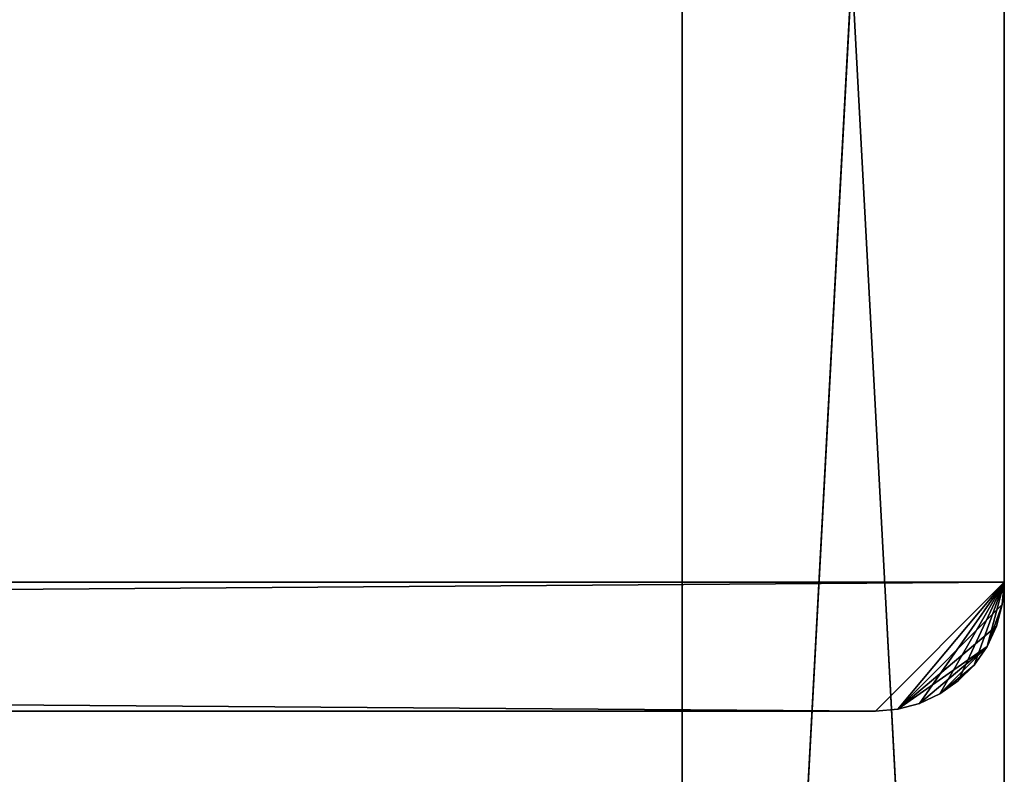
# Model space of a CAD drawing. Header units: centimetres. Extents: x 0.1 to 28.1, y 0.1 to 9.9.
# Tile 187 of 256: x 26.6 to 28.1, y 3.7 to 4.9. Entities that reach past the tile are written whole.
import ezdxf

# ---------------------------------------------------------------- set-up
doc = ezdxf.new("R2010")
doc.units = ezdxf.units.CM
doc.header["$LTSCALE"] = 2.54
doc.layers.get('0').update_dxf_attribs({"true_color": 0xff5454})

# ---------------------------------------------------------------- blocks, each defined once
blk = doc.blocks.new('P__ka na papier toaletowy COVUU.STL')
at = {"color": 0}
for p, q in [((27.6444, 9.8578, 34.05), (27.6444, 0.0578, 34.05)), ((27.6444, 9.8578, 34.05), (27.6444, 0.0578, 34.05)), ((27.6444, 0.0578, 34.25), (27.6444, 9.8578, 34.25)), ((28.1444, 0.5578, 34.25), (27.6444, 9.8578, 34.25)), ((27.6444, 0.0578, 34.25), (27.6444, 9.8578, 34.25)), ((28.1444, 0.5578, 34.25), (27.6444, 9.8578, 34.25)), ((28.1444, 9.3578, 34.05), (27.6444, 0.0578, 34.05)), ((28.1444, 9.3578, 34.05), (27.6444, 0.0578, 34.05)), ((28.1444, 0.5578, 34.05), (28.1444, 9.3578, 34.05)), ((28.1444, 9.3578, 34.05), (28.1444, 0.5578, 34.25)), ((28.1444, 9.3578, 34.05), (28.1444, 0.5578, 34.25)), ((28.1444, 9.3578, 34.25), (28.1444, 0.5578, 34.25)), ((28.1444, 0.5578, 34.05), (28.1444, 9.3578, 34.05)), ((28.1444, 9.3578, 34.25), (28.1444, 0.5578, 34.25)), ((28.1444, 4.0078, 33.95), (28.1444, 5.7578, 33.95)), ((28.1444, 5.7578, 33.95), (28.1444, 4.0078, 34.05)), ((28.1444, 5.7578, 33.95), (28.1444, 4.0078, 34.05)), ((28.1444, 5.7578, 34.05), (28.1444, 4.0078, 34.05)), ((28.1444, 5.7578, 34.05), (28.1444, 4.0078, 34.05)), ((28.1444, 4.0078, 33.95), (28.1444, 5.7578, 33.95)), ((0.1444, 4.0078, 34.05), (28.1444, 4.0078, 34.05)), ((0.1444, 4.0078, 34.05), (28.1444, 4.0078, 34.05)), ((28.1444, 4.0078, 33.95), (0.1444, 4.0078, 33.95)), ((0.1444, 4.0078, 33.95), (27.9444, 3.8078, 33.95)), ((0.1444, 4.0078, 33.95), (27.9444, 3.8078, 33.95)), ((28.1444, 4.0078, 33.95), (0.1444, 4.0078, 33.95)), ((28.1444, 4.0078, 34.05), (0.3444, 3.8078, 34.05)), ((28.1444, 4.0078, 34.05), (0.3444, 3.8078, 34.05)), ((27.9444, 3.8078, 34.05), (28.1444, 4.0078, 34.05)), ((27.9444, 3.8078, 34.05), (28.1444, 4.0078, 34.05)), ((28.1444, 4.0078, 33.95), (27.9444, 3.8078, 33.95)), ((28.1444, 4.0078, 33.95), (27.9444, 3.8078, 33.95)), ((27.9791, 3.8108, 34.05), (28.1444, 4.0078, 34.05)), ((27.9791, 3.8108, 34.05), (28.1444, 4.0078, 34.05)), ((28.1444, 4.0078, 33.95), (27.9791, 3.8108, 33.95)), ((28.1444, 4.0078, 33.95), (27.9791, 3.8108, 33.95)), ((28.0128, 3.8198, 34.05), (28.1444, 4.0078, 34.05)), ((28.0128, 3.8198, 34.05), (28.1444, 4.0078, 34.05)), ((28.0444, 3.8346, 34.05), (28.1444, 4.0078, 34.05)), ((28.0444, 3.8346, 34.05), (28.1444, 4.0078, 34.05)), ((28.0729, 3.8546, 34.05), (28.1444, 4.0078, 34.05)), ((28.0729, 3.8546, 34.05), (28.1444, 4.0078, 34.05)), ((28.1444, 4.0078, 34.05), (28.0976, 3.8792, 34.05)), ((28.1444, 4.0078, 34.05), (28.0976, 3.8792, 34.05)), ((28.1444, 4.0078, 34.05), (28.1176, 3.9078, 34.05)), ((28.1444, 4.0078, 34.05), (28.1176, 3.9078, 34.05)), ((28.1413, 3.973, 34.05), (28.1444, 4.0078, 34.05)), ((28.1444, 4.0078, 33.95), (28.1413, 3.973, 33.95)), ((28.1444, 4.0078, 33.95), (28.1413, 3.973, 33.95)), ((28.1444, 4.0078, 33.95), (28.1413, 3.973, 34.05)), ((28.1444, 4.0078, 33.95), (28.1413, 3.973, 34.05)), ((28.1413, 3.973, 34.05), (28.1444, 4.0078, 34.05)), ((28.1444, 4.0078, 34.05), (28.1444, 4.0078, 33.95)), ((28.1444, 4.0078, 34.05), (28.1444, 4.0078, 33.95)), ((28.1413, 3.973, 33.95), (27.9791, 3.8108, 33.95)), ((28.1413, 3.973, 33.95), (27.9791, 3.8108, 33.95)), ((28.1413, 3.973, 34.05), (28.1176, 3.9078, 34.05)), ((28.1413, 3.973, 34.05), (28.1176, 3.9078, 34.05)), ((28.1323, 3.9394, 34.05), (28.1413, 3.973, 34.05)), ((28.1413, 3.973, 33.95), (28.1323, 3.9394, 33.95)), ((28.1413, 3.973, 33.95), (28.1323, 3.9394, 33.95)), ((28.1413, 3.973, 33.95), (28.1323, 3.9394, 34.05)), ((28.1413, 3.973, 33.95), (28.1323, 3.9394, 34.05)), ((28.1323, 3.9394, 34.05), (28.1413, 3.973, 34.05)), ((28.1413, 3.973, 33.95), (28.1413, 3.973, 34.05)), ((28.1413, 3.973, 33.95), (28.1413, 3.973, 34.05)), ((27.9791, 3.8108, 33.95), (28.1323, 3.9394, 33.95)), ((27.9791, 3.8108, 33.95), (28.1323, 3.9394, 33.95)), ((28.1176, 3.9078, 34.05), (28.1323, 3.9394, 34.05)), ((28.1323, 3.9394, 33.95), (28.1176, 3.9078, 33.95)), ((28.1323, 3.9394, 33.95), (28.1176, 3.9078, 33.95)), ((28.1323, 3.9394, 33.95), (28.1176, 3.9078, 34.05)), ((28.1323, 3.9394, 33.95), (28.1176, 3.9078, 34.05)), ((28.1176, 3.9078, 34.05), (28.1323, 3.9394, 34.05)), ((28.1323, 3.9394, 33.95), (28.1323, 3.9394, 34.05)), ((28.1323, 3.9394, 33.95), (28.1323, 3.9394, 34.05)), ((28.1176, 3.9078, 33.95), (27.9791, 3.8108, 33.95)), ((28.1176, 3.9078, 33.95), (27.9791, 3.8108, 33.95)), ((28.0128, 3.8198, 33.95), (28.1176, 3.9078, 33.95)), ((28.0128, 3.8198, 33.95), (28.1176, 3.9078, 33.95)), ((28.0444, 3.8346, 33.95), (28.1176, 3.9078, 33.95)), ((28.0444, 3.8346, 33.95), (28.1176, 3.9078, 33.95)), ((28.0976, 3.8792, 34.05), (28.1176, 3.9078, 34.05)), ((28.1176, 3.9078, 33.95), (28.0976, 3.8792, 33.95)), ((28.1176, 3.9078, 33.95), (28.0976, 3.8792, 33.95)), ((28.1176, 3.9078, 33.95), (28.0976, 3.8792, 34.05)), ((28.1176, 3.9078, 33.95), (28.0976, 3.8792, 34.05)), ((28.0976, 3.8792, 34.05), (28.1176, 3.9078, 34.05)), ((28.1176, 3.9078, 33.95), (28.1176, 3.9078, 34.05)), ((28.1176, 3.9078, 33.95), (28.1176, 3.9078, 34.05)), ((28.0444, 3.8346, 33.95), (28.0976, 3.8792, 33.95)), ((28.0444, 3.8346, 33.95), (28.0976, 3.8792, 33.95)), ((28.0729, 3.8546, 34.05), (28.0976, 3.8792, 34.05)), ((28.0976, 3.8792, 33.95), (28.0729, 3.8546, 33.95)), ((28.0976, 3.8792, 33.95), (28.0729, 3.8546, 33.95)), ((28.0976, 3.8792, 33.95), (28.0729, 3.8546, 34.05)), ((28.0976, 3.8792, 33.95), (28.0729, 3.8546, 34.05)), ((28.0729, 3.8546, 34.05), (28.0976, 3.8792, 34.05)), ((28.0976, 3.8792, 33.95), (28.0976, 3.8792, 34.05)), ((28.0976, 3.8792, 33.95), (28.0976, 3.8792, 34.05)), ((28.0444, 3.8346, 34.05), (28.0729, 3.8546, 34.05)), ((28.0729, 3.8546, 33.95), (28.0444, 3.8346, 33.95)), ((28.0729, 3.8546, 33.95), (28.0444, 3.8346, 33.95)), ((28.0729, 3.8546, 33.95), (28.0444, 3.8346, 34.05)), ((28.0729, 3.8546, 33.95), (28.0444, 3.8346, 34.05)), ((28.0444, 3.8346, 34.05), (28.0729, 3.8546, 34.05)), ((28.0729, 3.8546, 33.95), (28.0729, 3.8546, 34.05)), ((28.0729, 3.8546, 33.95), (28.0729, 3.8546, 34.05)), ((28.0128, 3.8198, 34.05), (28.0444, 3.8346, 34.05)), ((28.0444, 3.8346, 33.95), (28.0128, 3.8198, 33.95)), ((28.0444, 3.8346, 33.95), (28.0128, 3.8198, 33.95)), ((28.0444, 3.8346, 33.95), (28.0128, 3.8198, 34.05)), ((28.0444, 3.8346, 33.95), (28.0128, 3.8198, 34.05)), ((28.0128, 3.8198, 34.05), (28.0444, 3.8346, 34.05)), ((28.0444, 3.8346, 33.95), (28.0444, 3.8346, 34.05)), ((28.0444, 3.8346, 33.95), (28.0444, 3.8346, 34.05)), ((27.9791, 3.8108, 34.05), (28.0128, 3.8198, 34.05)), ((28.0128, 3.8198, 33.95), (27.9791, 3.8108, 33.95)), ((28.0128, 3.8198, 33.95), (27.9791, 3.8108, 33.95)), ((28.0128, 3.8198, 33.95), (27.9791, 3.8108, 34.05)), ((28.0128, 3.8198, 33.95), (27.9791, 3.8108, 34.05)), ((27.9791, 3.8108, 34.05), (28.0128, 3.8198, 34.05)), ((28.0128, 3.8198, 33.95), (28.0128, 3.8198, 34.05)), ((28.0128, 3.8198, 33.95), (28.0128, 3.8198, 34.05)), ((0.3444, 3.8078, 34.05), (27.9444, 3.8078, 34.05)), ((27.9444, 3.8078, 33.95), (0.3444, 3.8078, 33.95)), ((27.9444, 3.8078, 33.95), (0.3444, 3.8078, 33.95)), ((27.9444, 3.8078, 33.95), (0.3444, 3.8078, 34.05)), ((27.9444, 3.8078, 33.95), (0.3444, 3.8078, 34.05)), ((0.3444, 3.8078, 34.05), (27.9444, 3.8078, 34.05)), ((27.9444, 3.8078, 34.05), (27.9791, 3.8108, 34.05)), ((27.9791, 3.8108, 33.95), (27.9444, 3.8078, 33.95)), ((27.9791, 3.8108, 33.95), (27.9444, 3.8078, 33.95)), ((27.9791, 3.8108, 33.95), (27.9444, 3.8078, 34.05)), ((27.9791, 3.8108, 33.95), (27.9444, 3.8078, 34.05)), ((27.9444, 3.8078, 34.05), (27.9791, 3.8108, 34.05)), ((27.9444, 3.8078, 33.95), (27.9444, 3.8078, 34.05)), ((27.9444, 3.8078, 33.95), (27.9444, 3.8078, 34.05)), ((27.9791, 3.8108, 33.95), (27.9791, 3.8108, 34.05)), ((27.9791, 3.8108, 33.95), (27.9791, 3.8108, 34.05))]:
    blk.add_line(p, q, dxfattribs=at)
mesh = blk.add_polyface(dxfattribs=at)
corners = [(27.6444, 0.0578, 34.05), (0.6444, 9.8578, 34.05), (27.6444, 9.8578, 34.05)]
mesh.append_faces([[corners[k] for k in face] for face in [(0, 1, 2)]], dxfattribs={"color": 0})
mesh = blk.add_polyface(dxfattribs=at)
corners = [(27.6444, 0.0578, 34.05), (0.6444, 0.0578, 34.05), (0.6444, 9.8578, 34.05)]
mesh.append_faces([[corners[k] for k in face] for face in [(0, 1, 2)]], dxfattribs={"color": 0})
mesh = blk.add_polyface(dxfattribs=at)
corners = [(27.6444, 9.8578, 34.25), (0.6444, 0.0578, 34.25), (27.6444, 0.0578, 34.25)]
mesh.append_faces([[corners[k] for k in face] for face in [(0, 1, 2)]], dxfattribs={"color": 0})
mesh = blk.add_polyface(dxfattribs=at)
corners = [(27.6444, 9.8578, 34.25), (0.6444, 9.8578, 34.25), (0.6444, 0.0578, 34.25)]
mesh.append_faces([[corners[k] for k in face] for face in [(0, 1, 2)]], dxfattribs={"color": 0})
mesh = blk.add_polyface(dxfattribs=at)
corners = [(28.1444, 9.3578, 34.05), (27.6444, 0.0578, 34.05), (27.6444, 9.8578, 34.05)]
mesh.append_faces([[corners[k] for k in face] for face in [(0, 1, 2)]], dxfattribs={"color": 0})
mesh = blk.add_polyface(dxfattribs=at)
corners = [(28.1444, 0.5578, 34.25), (27.6444, 9.8578, 34.25), (27.6444, 0.0578, 34.25)]
mesh.append_faces([[corners[k] for k in face] for face in [(0, 1, 2)]], dxfattribs={"color": 0})
mesh = blk.add_polyface(dxfattribs=at)
corners = [(28.1444, 9.3578, 34.25), (27.6444, 9.8578, 34.25), (28.1444, 0.5578, 34.25)]
mesh.append_faces([[corners[k] for k in face] for face in [(0, 1, 2)]], dxfattribs={"color": 0})
mesh = blk.add_polyface(dxfattribs=at)
corners = [(28.1444, 0.5578, 34.05), (27.6444, 0.0578, 34.05), (28.1444, 9.3578, 34.05)]
mesh.append_faces([[corners[k] for k in face] for face in [(0, 1, 2)]], dxfattribs={"color": 0})
mesh = blk.add_polyface(dxfattribs=at)
corners = [(28.1444, 9.3578, 34.05), (28.1444, 0.5578, 34.25), (28.1444, 0.5578, 34.05)]
mesh.append_faces([[corners[k] for k in face] for face in [(0, 1, 2)]], dxfattribs={"color": 0})
mesh = blk.add_polyface(dxfattribs=at)
corners = [(28.1444, 9.3578, 34.25), (28.1444, 0.5578, 34.25), (28.1444, 9.3578, 34.05)]
mesh.append_faces([[corners[k] for k in face] for face in [(0, 1, 2)]], dxfattribs={"color": 0})
mesh = blk.add_polyface(dxfattribs=at)
corners = [(28.1444, 5.7578, 34.05), (0.1444, 4.0078, 34.05), (28.1444, 4.0078, 34.05)]
mesh.append_faces([[corners[k] for k in face] for face in [(0, 1, 2)]], dxfattribs={"color": 0})
mesh = blk.add_polyface(dxfattribs=at)
corners = [(28.1444, 5.7578, 34.05), (0.1444, 5.7578, 34.05), (0.1444, 4.0078, 34.05)]
mesh.append_faces([[corners[k] for k in face] for face in [(0, 1, 2)]], dxfattribs={"color": 0})
mesh = blk.add_polyface(dxfattribs=at)
corners = [(28.1444, 5.7578, 33.95), (0.1444, 4.0078, 33.95), (0.1444, 5.7578, 33.95)]
mesh.append_faces([[corners[k] for k in face] for face in [(0, 1, 2)]], dxfattribs={"color": 0})
mesh = blk.add_polyface(dxfattribs=at)
corners = [(28.1444, 4.0078, 33.95), (0.1444, 4.0078, 33.95), (28.1444, 5.7578, 33.95)]
mesh.append_faces([[corners[k] for k in face] for face in [(0, 1, 2)]], dxfattribs={"color": 0})
mesh = blk.add_polyface(dxfattribs=at)
corners = [(28.1444, 5.7578, 33.95), (28.1444, 4.0078, 34.05), (28.1444, 4.0078, 33.95)]
mesh.append_faces([[corners[k] for k in face] for face in [(0, 1, 2)]], dxfattribs={"color": 0})
mesh = blk.add_polyface(dxfattribs=at)
corners = [(28.1444, 5.7578, 34.05), (28.1444, 4.0078, 34.05), (28.1444, 5.7578, 33.95)]
mesh.append_faces([[corners[k] for k in face] for face in [(0, 1, 2)]], dxfattribs={"color": 0})
mesh = blk.add_polyface(dxfattribs=at)
corners = [(28.1444, 4.0078, 34.05), (0.1444, 4.0078, 34.05), (0.3444, 3.8078, 34.05)]
mesh.append_faces([[corners[k] for k in face] for face in [(0, 1, 2)]], dxfattribs={"color": 0})
mesh = blk.add_polyface(dxfattribs=at)
corners = [(27.9444, 3.8078, 33.95), (0.3444, 3.8078, 33.95), (0.1444, 4.0078, 33.95)]
mesh.append_faces([[corners[k] for k in face] for face in [(0, 1, 2)]], dxfattribs={"color": 0})
mesh = blk.add_polyface(dxfattribs=at)
corners = [(28.1444, 4.0078, 33.95), (27.9444, 3.8078, 33.95), (0.1444, 4.0078, 33.95)]
mesh.append_faces([[corners[k] for k in face] for face in [(0, 1, 2)]], dxfattribs={"color": 0})
mesh = blk.add_polyface(dxfattribs=at)
corners = [(28.1444, 4.0078, 34.05), (0.3444, 3.8078, 34.05), (27.9444, 3.8078, 34.05)]
mesh.append_faces([[corners[k] for k in face] for face in [(0, 1, 2)]], dxfattribs={"color": 0})
mesh = blk.add_polyface(dxfattribs=at)
corners = [(28.1444, 4.0078, 34.05), (27.9444, 3.8078, 34.05), (27.9791, 3.8108, 34.05)]
mesh.append_faces([[corners[k] for k in face] for face in [(0, 1, 2)]], dxfattribs={"color": 0})
mesh = blk.add_polyface(dxfattribs=at)
corners = [(28.1444, 4.0078, 33.95), (27.9791, 3.8108, 33.95), (27.9444, 3.8078, 33.95)]
mesh.append_faces([[corners[k] for k in face] for face in [(0, 1, 2)]], dxfattribs={"color": 0})
mesh = blk.add_polyface(dxfattribs=at)
corners = [(28.1444, 4.0078, 34.05), (27.9791, 3.8108, 34.05), (28.0128, 3.8198, 34.05)]
mesh.append_faces([[corners[k] for k in face] for face in [(0, 1, 2)]], dxfattribs={"color": 0})
mesh = blk.add_polyface(dxfattribs=at)
corners = [(28.1444, 4.0078, 33.95), (28.1413, 3.973, 33.95), (27.9791, 3.8108, 33.95)]
mesh.append_faces([[corners[k] for k in face] for face in [(0, 1, 2)]], dxfattribs={"color": 0})
mesh = blk.add_polyface(dxfattribs=at)
corners = [(28.1444, 4.0078, 34.05), (28.0128, 3.8198, 34.05), (28.0444, 3.8346, 34.05)]
mesh.append_faces([[corners[k] for k in face] for face in [(0, 1, 2)]], dxfattribs={"color": 0})
mesh = blk.add_polyface(dxfattribs=at)
corners = [(28.1444, 4.0078, 34.05), (28.0444, 3.8346, 34.05), (28.0729, 3.8546, 34.05)]
mesh.append_faces([[corners[k] for k in face] for face in [(0, 1, 2)]], dxfattribs={"color": 0})
mesh = blk.add_polyface(dxfattribs=at)
corners = [(28.1444, 4.0078, 34.05), (28.0729, 3.8546, 34.05), (28.0976, 3.8792, 34.05)]
mesh.append_faces([[corners[k] for k in face] for face in [(0, 1, 2)]], dxfattribs={"color": 0})
mesh = blk.add_polyface(dxfattribs=at)
corners = [(28.1444, 4.0078, 34.05), (28.0976, 3.8792, 34.05), (28.1176, 3.9078, 34.05)]
mesh.append_faces([[corners[k] for k in face] for face in [(0, 1, 2)]], dxfattribs={"color": 0})
mesh = blk.add_polyface(dxfattribs=at)
corners = [(28.1444, 4.0078, 34.05), (28.1176, 3.9078, 34.05), (28.1413, 3.973, 34.05)]
mesh.append_faces([[corners[k] for k in face] for face in [(0, 1, 2)]], dxfattribs={"color": 0})
mesh = blk.add_polyface(dxfattribs=at)
corners = [(28.1444, 4.0078, 33.95), (28.1413, 3.973, 34.05), (28.1413, 3.973, 33.95)]
mesh.append_faces([[corners[k] for k in face] for face in [(0, 1, 2)]], dxfattribs={"color": 0})
mesh = blk.add_polyface(dxfattribs=at)
corners = [(28.1444, 4.0078, 34.05), (28.1413, 3.973, 34.05), (28.1444, 4.0078, 33.95)]
mesh.append_faces([[corners[k] for k in face] for face in [(0, 1, 2)]], dxfattribs={"color": 0})
mesh = blk.add_polyface(dxfattribs=at)
corners = [(28.1413, 3.973, 33.95), (28.1323, 3.9394, 33.95), (27.9791, 3.8108, 33.95)]
mesh.append_faces([[corners[k] for k in face] for face in [(0, 1, 2)]], dxfattribs={"color": 0})
mesh = blk.add_polyface(dxfattribs=at)
corners = [(28.1413, 3.973, 34.05), (28.1176, 3.9078, 34.05), (28.1323, 3.9394, 34.05)]
mesh.append_faces([[corners[k] for k in face] for face in [(0, 1, 2)]], dxfattribs={"color": 0})
mesh = blk.add_polyface(dxfattribs=at)
corners = [(28.1413, 3.973, 33.95), (28.1323, 3.9394, 34.05), (28.1323, 3.9394, 33.95)]
mesh.append_faces([[corners[k] for k in face] for face in [(0, 1, 2)]], dxfattribs={"color": 0})
mesh = blk.add_polyface(dxfattribs=at)
corners = [(28.1413, 3.973, 34.05), (28.1323, 3.9394, 34.05), (28.1413, 3.973, 33.95)]
mesh.append_faces([[corners[k] for k in face] for face in [(0, 1, 2)]], dxfattribs={"color": 0})
mesh = blk.add_polyface(dxfattribs=at)
corners = [(28.1323, 3.9394, 33.95), (28.1176, 3.9078, 33.95), (27.9791, 3.8108, 33.95)]
mesh.append_faces([[corners[k] for k in face] for face in [(0, 1, 2)]], dxfattribs={"color": 0})
mesh = blk.add_polyface(dxfattribs=at)
corners = [(28.1323, 3.9394, 33.95), (28.1176, 3.9078, 34.05), (28.1176, 3.9078, 33.95)]
mesh.append_faces([[corners[k] for k in face] for face in [(0, 1, 2)]], dxfattribs={"color": 0})
mesh = blk.add_polyface(dxfattribs=at)
corners = [(28.1323, 3.9394, 34.05), (28.1176, 3.9078, 34.05), (28.1323, 3.9394, 33.95)]
mesh.append_faces([[corners[k] for k in face] for face in [(0, 1, 2)]], dxfattribs={"color": 0})
mesh = blk.add_polyface(dxfattribs=at)
corners = [(28.1176, 3.9078, 33.95), (28.0128, 3.8198, 33.95), (27.9791, 3.8108, 33.95)]
mesh.append_faces([[corners[k] for k in face] for face in [(0, 1, 2)]], dxfattribs={"color": 0})
mesh = blk.add_polyface(dxfattribs=at)
corners = [(28.1176, 3.9078, 33.95), (28.0444, 3.8346, 33.95), (28.0128, 3.8198, 33.95)]
mesh.append_faces([[corners[k] for k in face] for face in [(0, 1, 2)]], dxfattribs={"color": 0})
mesh = blk.add_polyface(dxfattribs=at)
corners = [(28.1176, 3.9078, 33.95), (28.0976, 3.8792, 33.95), (28.0444, 3.8346, 33.95)]
mesh.append_faces([[corners[k] for k in face] for face in [(0, 1, 2)]], dxfattribs={"color": 0})
mesh = blk.add_polyface(dxfattribs=at)
corners = [(28.1176, 3.9078, 33.95), (28.0976, 3.8792, 34.05), (28.0976, 3.8792, 33.95)]
mesh.append_faces([[corners[k] for k in face] for face in [(0, 1, 2)]], dxfattribs={"color": 0})
mesh = blk.add_polyface(dxfattribs=at)
corners = [(28.1176, 3.9078, 34.05), (28.0976, 3.8792, 34.05), (28.1176, 3.9078, 33.95)]
mesh.append_faces([[corners[k] for k in face] for face in [(0, 1, 2)]], dxfattribs={"color": 0})
mesh = blk.add_polyface(dxfattribs=at)
corners = [(28.0976, 3.8792, 33.95), (28.0729, 3.8546, 33.95), (28.0444, 3.8346, 33.95)]
mesh.append_faces([[corners[k] for k in face] for face in [(0, 1, 2)]], dxfattribs={"color": 0})
mesh = blk.add_polyface(dxfattribs=at)
corners = [(28.0729, 3.8546, 34.05), (28.0729, 3.8546, 33.95), (28.0976, 3.8792, 33.95)]
mesh.append_faces([[corners[k] for k in face] for face in [(0, 1, 2)]], dxfattribs={"color": 0})
mesh = blk.add_polyface(dxfattribs=at)
corners = [(28.0729, 3.8546, 34.05), (28.0976, 3.8792, 33.95), (28.0976, 3.8792, 34.05)]
mesh.append_faces([[corners[k] for k in face] for face in [(0, 1, 2)]], dxfattribs={"color": 0})
mesh = blk.add_polyface(dxfattribs=at)
corners = [(28.0444, 3.8346, 34.05), (28.0444, 3.8346, 33.95), (28.0729, 3.8546, 33.95)]
mesh.append_faces([[corners[k] for k in face] for face in [(0, 1, 2)]], dxfattribs={"color": 0})
mesh = blk.add_polyface(dxfattribs=at)
corners = [(28.0444, 3.8346, 34.05), (28.0729, 3.8546, 33.95), (28.0729, 3.8546, 34.05)]
mesh.append_faces([[corners[k] for k in face] for face in [(0, 1, 2)]], dxfattribs={"color": 0})
mesh = blk.add_polyface(dxfattribs=at)
corners = [(28.0128, 3.8198, 34.05), (28.0128, 3.8198, 33.95), (28.0444, 3.8346, 33.95)]
mesh.append_faces([[corners[k] for k in face] for face in [(0, 1, 2)]], dxfattribs={"color": 0})
mesh = blk.add_polyface(dxfattribs=at)
corners = [(28.0128, 3.8198, 34.05), (28.0444, 3.8346, 33.95), (28.0444, 3.8346, 34.05)]
mesh.append_faces([[corners[k] for k in face] for face in [(0, 1, 2)]], dxfattribs={"color": 0})
mesh = blk.add_polyface(dxfattribs=at)
corners = [(27.9791, 3.8108, 34.05), (27.9791, 3.8108, 33.95), (28.0128, 3.8198, 33.95)]
mesh.append_faces([[corners[k] for k in face] for face in [(0, 1, 2)]], dxfattribs={"color": 0})
mesh = blk.add_polyface(dxfattribs=at)
corners = [(27.9791, 3.8108, 34.05), (28.0128, 3.8198, 33.95), (28.0128, 3.8198, 34.05)]
mesh.append_faces([[corners[k] for k in face] for face in [(0, 1, 2)]], dxfattribs={"color": 0})
mesh = blk.add_polyface(dxfattribs=at)
corners = [(0.3444, 3.8078, 34.05), (0.3444, 3.8078, 33.95), (27.9444, 3.8078, 33.95)]
mesh.append_faces([[corners[k] for k in face] for face in [(0, 1, 2)]], dxfattribs={"color": 0})
mesh = blk.add_polyface(dxfattribs=at)
corners = [(0.3444, 3.8078, 34.05), (27.9444, 3.8078, 33.95), (27.9444, 3.8078, 34.05)]
mesh.append_faces([[corners[k] for k in face] for face in [(0, 1, 2)]], dxfattribs={"color": 0})
mesh = blk.add_polyface(dxfattribs=at)
corners = [(27.9444, 3.8078, 34.05), (27.9444, 3.8078, 33.95), (27.9791, 3.8108, 33.95)]
mesh.append_faces([[corners[k] for k in face] for face in [(0, 1, 2)]], dxfattribs={"color": 0})
mesh = blk.add_polyface(dxfattribs=at)
corners = [(27.9444, 3.8078, 34.05), (27.9791, 3.8108, 33.95), (27.9791, 3.8108, 34.05)]
mesh.append_faces([[corners[k] for k in face] for face in [(0, 1, 2)]], dxfattribs={"color": 0})

msp = doc.modelspace()

# ---------------------------------------------------------------- block references
at = {"color": 0}
msp.add_blockref('P__ka na papier toaletowy COVUU.STL', (0, 0), dxfattribs=at)

doc.saveas('drawing.dxf')
